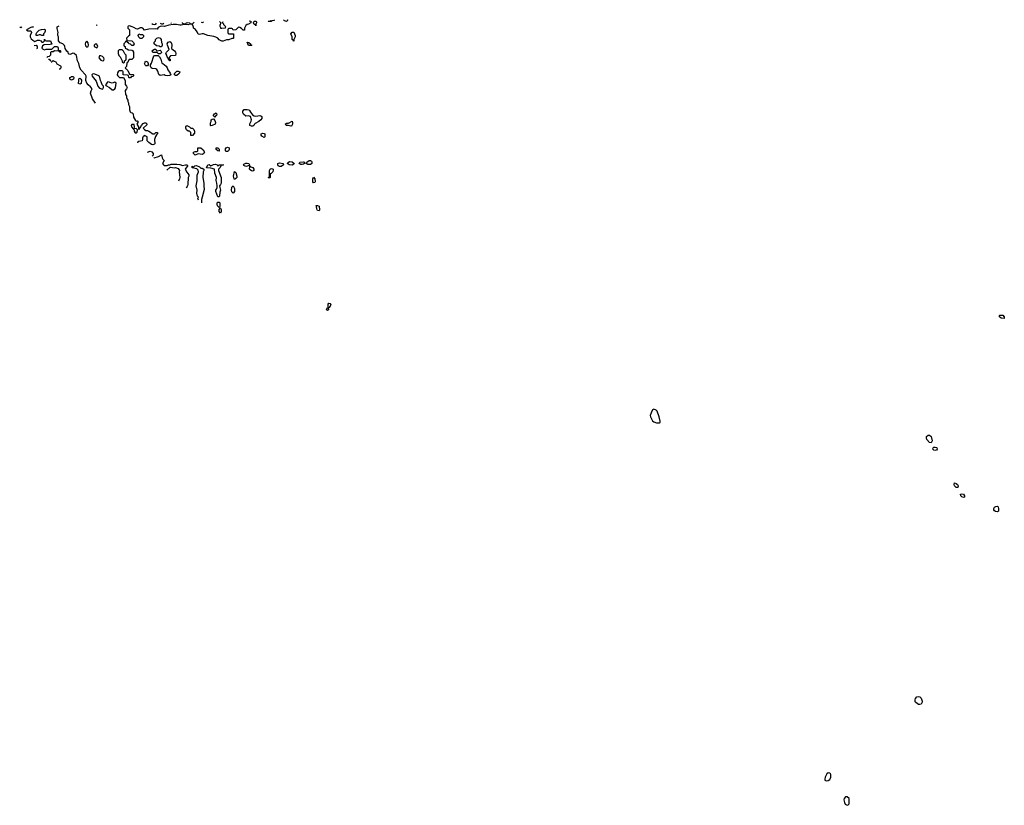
# Model space of a CAD drawing. Header units: inches. Extents: x 2789275 to 2951659, y 860290 to 1033804.
# Tile 42 of 256: x 2789275 to 2803272, y 1018952 to 1030112. Entities that reach past the tile are written whole.
import ezdxf

# ---------------------------------------------------------------- set-up
doc = ezdxf.new("R2010")
doc.units = ezdxf.units.IN
doc.header["$MEASUREMENT"] = 0
for name, color, linetype in [('C7082', 7, 'Continuous'), ('C7083', 7, 'Continuous'), ('C7092', 7, 'Continuous'), ('C7093', 7, 'Continuous'), ('C8001', 7, 'Continuous'), ('C8002', 7, 'Continuous')]:
    doc.layers.add(name, color=color, linetype=linetype)

msp = doc.modelspace()

# ---------------------------------------------------------------- linework, layer by layer
at = {"layer": 'C7082', "color": 2, "elevation": 14}
for points in [[(2789434, 1030000), (2789374, 1029970), (2789393, 1029953), (2789433, 1029953), (2789442, 1029930), (2789425, 1029890), (2789422, 1029870), (2789440, 1029840), (2789460, 1029820), (2789490, 1029802), (2789530, 1029822), (2789550, 1029822), (2789574, 1029810), (2789590, 1029794), (2789610, 1029794), (2789627, 1029813), (2789630, 1029834), (2789638, 1029818), (2789653, 1029813), (2789714, 1029810), (2789733, 1029767), (2789710, 1029758), (2789624, 1029756), (2789598, 1029742), (2789592, 1029710), (2789600, 1029700), (2789626, 1029686), (2789650, 1029692), (2789730, 1029694), (2789768, 1029732), (2789811, 1029731), (2789822, 1029710), (2789822, 1029682), (2789830, 1029674), (2789850, 1029674), (2789854, 1029670), (2789853, 1029647), (2789846, 1029650), (2789842, 1029662), (2789827, 1029667), (2789770, 1029668), (2789750, 1029658), (2789724, 1029656), (2789713, 1029647), (2789713, 1029607), (2789692, 1029588), (2789670, 1029586), (2789660, 1029576)], [(2790000, 1029623), (2789990, 1029618), (2789970, 1029626), (2789962, 1029650), (2789945, 1029665), (2789921, 1029701), (2789919, 1029730), (2789910, 1029748), (2789890, 1029768), (2789850, 1029786), (2789826, 1029810), (2789828, 1029870), (2789815, 1029890), (2789815, 1029910), (2789822, 1029930), (2789809, 1029989), (2789809, 1030000)], [(2789510, 1029746), (2789482, 1029742)], [(2789521, 1029705), (2789526, 1029710), (2789526, 1029730), (2789510, 1029746)], [(2789685, 1029551), (2789694, 1029550), (2789714, 1029530), (2789717, 1029522)], [(2789723, 1029516), (2789730, 1029514), (2789750, 1029534), (2789764, 1029524), (2789790, 1029514), (2789805, 1029485), (2789857, 1029457), (2789862, 1029450), (2789862, 1029430), (2789850, 1029408), (2789838, 1029408)], [(2790000, 1029260), (2789988, 1029270), (2789988, 1029290), (2790000, 1029298)]]:
    msp.add_lwpolyline(points, dxfattribs=at)
msp.add_lwpolyline([(2789590, 1029886), (2789570, 1029898), (2789550, 1029898), (2789530, 1029888), (2789510, 1029888), (2789508, 1029910), (2789518, 1029930), (2789550, 1029962), (2789585, 1029975), (2789630, 1029978), (2789638, 1029970), (2789638, 1029950), (2789630, 1029926), (2789614, 1029910), (2789614, 1029890), (2789610, 1029886)], close=True, dxfattribs=at)
at = {"layer": 'C7083', "color": 2, "elevation": 14}
for points in [[(2789275, 1030009), (2789290, 1030002), (2789305, 1030009)], [(2789448, 1030013), (2789450, 1030012), (2789472, 1030012), (2789450, 1030008), (2789434, 1030000)], [(2789809, 1030000), (2789809, 1030010), (2789836, 1030024)]]:
    msp.add_lwpolyline(points, dxfattribs=at)
at = {"layer": 'C7092', "color": 2, "elevation": 14}
for points in [[(2790814, 1030000), (2790814, 1029990), (2790834, 1029970), (2790834, 1029890), (2790820, 1029880), (2790794, 1029850), (2790798, 1029818), (2790870, 1029812), (2790892, 1029790), (2790902, 1029770), (2790890, 1029746), (2790868, 1029748), (2790850, 1029766), (2790826, 1029770), (2790822, 1029782), (2790807, 1029787), (2790802, 1029802), (2790790, 1029806), (2790778, 1029802), (2790773, 1029787), (2790754, 1029770), (2790754, 1029750), (2790758, 1029738), (2790774, 1029730), (2790774, 1029710), (2790784, 1029704), (2790800, 1029700), (2790824, 1029684), (2790870, 1029682), (2790877, 1029677), (2790892, 1029650), (2790892, 1029572), (2790870, 1029546), (2790830, 1029546), (2790810, 1029506), (2790798, 1029502), (2790792, 1029448), (2790774, 1029430), (2790778, 1029418), (2790790, 1029414), (2790812, 1029390), (2790838, 1029338), (2790850, 1029334), (2790890, 1029334), (2790894, 1029330), (2790893, 1029313), (2790890, 1029306), (2790858, 1029302), (2790850, 1029286), (2790830, 1029286), (2790826, 1029290), (2790822, 1029322), (2790810, 1029326), (2790747, 1029327), (2790746, 1029370), (2790742, 1029382), (2790730, 1029386), (2790690, 1029386), (2790678, 1029382), (2790664, 1029356), (2790662, 1029330), (2790670, 1029314), (2790693, 1029293), (2790753, 1029293), (2790774, 1029250), (2790774, 1029190), (2790794, 1029170), (2790802, 1029150), (2790794, 1029130), (2790773, 1029107), (2790778, 1029050), (2790792, 1029030), (2790793, 1029007), (2790802, 1028982), (2790812, 1028970), (2790812, 1028950), (2790822, 1028930), (2790822, 1028910), (2790837, 1028877), (2790838, 1028830), (2790844, 1028804), (2790853, 1028793), (2790874, 1028790), (2790890, 1028774), (2790892, 1028730), (2790920, 1028680), (2790930, 1028672), (2790950, 1028674), (2790954, 1028670), (2790954, 1028650), (2790942, 1028630), (2790962, 1028590), (2790962, 1028562), (2790970, 1028554), (2790990, 1028574), (2791006, 1028610), (2791030, 1028638), (2791050, 1028645), (2791070, 1028645), (2791085, 1028630), (2791082, 1028618), (2791032, 1028570), (2791051, 1028551), (2791070, 1028538), (2791090, 1028538), (2791111, 1028531), (2791135, 1028515), (2791143, 1028503), (2791170, 1028491), (2791190, 1028492), (2791210, 1028511), (2791234, 1028510), (2791234, 1028490), (2791221, 1028479), (2791206, 1028454), (2791191, 1028410), (2791198, 1028350), (2791190, 1028342), (2791170, 1028335), (2791150, 1028338), (2791109, 1028369), (2791089, 1028390), (2791086, 1028450), (2791050, 1028466), (2791038, 1028462), (2791034, 1028450), (2791022, 1028438), (2791022, 1028410), (2791014, 1028390), (2790970, 1028382), (2790952, 1028370), (2790952, 1028363)], [(2791246, 1030000), (2791230, 1029978), (2791210, 1029982), (2791110, 1029979), (2791050, 1029966), (2791026, 1029990), (2791010, 1029998), (2790990, 1029998), (2790950, 1029978), (2790930, 1029982), (2790897, 1030000)], [(2792382, 1030000), (2792347, 1029967), (2792310, 1029966), (2792302, 1029982), (2792290, 1029986), (2792250, 1029986), (2792238, 1029982), (2792234, 1029970), (2792234, 1029930), (2792238, 1029918), (2792250, 1029914), (2792313, 1029913), (2792314, 1029850), (2792310, 1029846), (2792290, 1029846), (2792250, 1029828), (2792213, 1029827), (2792170, 1029808), (2792150, 1029808), (2792110, 1029828), (2792090, 1029848), (2792063, 1029863), (2792034, 1029874), (2791950, 1029889), (2791890, 1029913), (2791870, 1029914), (2791830, 1029902), (2791810, 1029909), (2791798, 1029938), (2791775, 1029975), (2791748, 1029990), (2791748, 1030000)], [(2792128, 1030000), (2792130, 1029994), (2792150, 1029992), (2792202, 1029998), (2792203, 1030000)], [(2792477, 1030000), (2792472, 1029990), (2792470, 1029966), (2792450, 1029966), (2792428, 1029988), (2792406, 1030000)], [(2790352, 1028926), (2790308, 1028988), (2790281, 1029070), (2790290, 1029102), (2790306, 1029130), (2790280, 1029160), (2790247, 1029187), (2790229, 1029209), (2790216, 1029250), (2790219, 1029310), (2790209, 1029330), (2790150, 1029397), (2790129, 1029430), (2790115, 1029490), (2790096, 1029530), (2790084, 1029605), (2790050, 1029633), (2790030, 1029637), (2790000, 1029623)], [(2790000, 1029298), (2790010, 1029305), (2790030, 1029305), (2790039, 1029299), (2790045, 1029290), (2790038, 1029270), (2790030, 1029262), (2790010, 1029255), (2790000, 1029260), (2790000, 1029260)], [(2791091, 1028232), (2791130, 1028246), (2791154, 1028234), (2791171, 1028210), (2791171, 1028189), (2791156, 1028172)], [(2791183, 1028147), (2791188, 1028152), (2791250, 1028171), (2791290, 1028194), (2791302, 1028150), (2791312, 1028132), (2791331, 1028111), (2791305, 1028070), (2791318, 1028050), (2791330, 1028043), (2791370, 1028042), (2791390, 1028051), (2791410, 1028051), (2791430, 1028058), (2791510, 1028059), (2791550, 1028056), (2791590, 1028041), (2791630, 1028051), (2791651, 1028051), (2791660, 1028040), (2791662, 1028030), (2791635, 1028005), (2791627, 1027990), (2791650, 1027945), (2791678, 1027910), (2791678, 1027890), (2791671, 1027869), (2791664, 1027770), (2791659, 1027750), (2791640, 1027717)], [(2791368, 1027973), (2791410, 1028015), (2791422, 1028018), (2791470, 1028006), (2791490, 1028014), (2791530, 1027998), (2791549, 1027970), (2791544, 1027950), (2791553, 1027870), (2791549, 1027850), (2791532, 1027819)], [(2791817, 1027551), (2791808, 1027570), (2791818, 1027590), (2791804, 1027604), (2791793, 1027650), (2791796, 1027690), (2791786, 1027750), (2791799, 1027821), (2791798, 1027902), (2791816, 1027950), (2791813, 1027973), (2791793, 1027993), (2791726, 1028010), (2791728, 1028032), (2791742, 1028022), (2791750, 1028022), (2791765, 1028035), (2791790, 1028043), (2791830, 1028021), (2791850, 1028005), (2791870, 1028002), (2791892, 1027990), (2791891, 1027971), (2791884, 1027950), (2791877, 1027870), (2791891, 1027791), (2791891, 1027751), (2791898, 1027698), (2791871, 1027589), (2791860, 1027560), (2791859, 1027512)]]:
    msp.add_lwpolyline(points, dxfattribs=at)
at = {"layer": 'C7092', "color": 2}
for points, elevation in [([(2790990, 1029846), (2790970, 1029866), (2790958, 1029890), (2790968, 1029912), (2790990, 1029902), (2791020, 1029900), (2791034, 1029890), (2791034, 1029870), (2791010, 1029846)], 14), ([(2793170, 1029806), (2793162, 1029822), (2793148, 1029830), (2793147, 1029867), (2793128, 1029910), (2793150, 1029934), (2793170, 1029934), (2793191, 1029890), (2793191, 1029869), (2793174, 1029830), (2793174, 1029810)], 14), ([(2790230, 1029808), (2790212, 1029790), (2790207, 1029770), (2790210, 1029742), (2790230, 1029721), (2790248, 1029730), (2790255, 1029750), (2790250, 1029786)], 14), ([(2790370, 1029766), (2790350, 1029766), (2790334, 1029750), (2790334, 1029730), (2790370, 1029714), (2790386, 1029730)], 14), ([(2791270, 1029726), (2791256, 1029736), (2791220, 1029740), (2791188, 1029770), (2791188, 1029792), (2791206, 1029810), (2791206, 1029830), (2791226, 1029850), (2791250, 1029858), (2791271, 1029851), (2791285, 1029830), (2791292, 1029790), (2791302, 1029770), (2791302, 1029750), (2791290, 1029728)], 14), ([(2791410, 1029528), (2791402, 1029542), (2791390, 1029546), (2791387, 1029567), (2791370, 1029586), (2791368, 1029610), (2791355, 1029630), (2791362, 1029650), (2791402, 1029690), (2791376, 1029750), (2791373, 1029770), (2791386, 1029794), (2791410, 1029801), (2791427, 1029787), (2791433, 1029773), (2791436, 1029750), (2791431, 1029710), (2791438, 1029698), (2791478, 1029670), (2791491, 1029651), (2791496, 1029630), (2791490, 1029606), (2791421, 1029599), (2791394, 1029570), (2791398, 1029558), (2791412, 1029550), (2791414, 1029530)], 14), ([(2792570, 1029746), (2792530, 1029748), (2792509, 1029791), (2792534, 1029790), (2792554, 1029770), (2792558, 1029758), (2792574, 1029750)], 14), ([(2790730, 1029686), (2790690, 1029686), (2790674, 1029670), (2790674, 1029630), (2790684, 1029604), (2790704, 1029584), (2790734, 1029530), (2790734, 1029510), (2790750, 1029502), (2790766, 1029510), (2790766, 1029530), (2790782, 1029538), (2790787, 1029553), (2790787, 1029607), (2790770, 1029626), (2790750, 1029666)], 14), ([(2791230, 1029672), (2791270, 1029682), (2791282, 1029670), (2791291, 1029650), (2791284, 1029636), (2791270, 1029628), (2791250, 1029626), (2791230, 1029646), (2791170, 1029646), (2791158, 1029670), (2791170, 1029682), (2791190, 1029692), (2791210, 1029692), (2791214, 1029674)], 14), ([(2790430, 1029598), (2790410, 1029598), (2790402, 1029570), (2790430, 1029538), (2790450, 1029526), (2790470, 1029534), (2790474, 1029550), (2790469, 1029570), (2790450, 1029589)], 14), ([(2791070, 1029458), (2791063, 1029463), (2791049, 1029490), (2791058, 1029510), (2791070, 1029522), (2791090, 1029514), (2791102, 1029490), (2791102, 1029470), (2791090, 1029458)], 14), ([(2791370, 1029315), (2791341, 1029321), (2791328, 1029328), (2791270, 1029322), (2791255, 1029335), (2791240, 1029380), (2791225, 1029405), (2791210, 1029414), (2791159, 1029419), (2791142, 1029430), (2791134, 1029450), (2791135, 1029470), (2791150, 1029494), (2791182, 1029598), (2791196, 1029604), (2791230, 1029605), (2791242, 1029602), (2791263, 1029583), (2791281, 1029550), (2791294, 1029494), (2791310, 1029492), (2791358, 1029450), (2791372, 1029430), (2791382, 1029402), (2791415, 1029355), (2791422, 1029330), (2791410, 1029322)], 14), ([(2790330, 1029342), (2790310, 1029338), (2790302, 1029330), (2790305, 1029310), (2790361, 1029241), (2790386, 1029166), (2790410, 1029142), (2790450, 1029125), (2790458, 1029130), (2790468, 1029150), (2790467, 1029167), (2790448, 1029188), (2790435, 1029230), (2790422, 1029250), (2790409, 1029309), (2790390, 1029322)], 14), ([(2791490, 1029318), (2791483, 1029323), (2791478, 1029330), (2791478, 1029350), (2791510, 1029382), (2791530, 1029382), (2791550, 1029374), (2791552, 1029368), (2791542, 1029350), (2791510, 1029318)], 14), ([(2790130, 1029198), (2790110, 1029206), (2790117, 1029250), (2790114, 1029270), (2790122, 1029278), (2790130, 1029281), (2790146, 1029270), (2790154, 1029254), (2790150, 1029208)], 14), ([(2790530, 1029228), (2790520, 1029220), (2790504, 1029196), (2790494, 1029190), (2790498, 1029178), (2790551, 1029151), (2790590, 1029118), (2790610, 1029118), (2790628, 1029130), (2790637, 1029143), (2790646, 1029210), (2790630, 1029226), (2790591, 1029209), (2790558, 1029218), (2790547, 1029227)], 14), ([(2792050, 1028726), (2792030, 1028746), (2792030, 1028754), (2792043, 1028777), (2792070, 1028791), (2792078, 1028770), (2792071, 1028750), (2792058, 1028742)], 14), ([(2792630, 1028741), (2792690, 1028751), (2792705, 1028745), (2792715, 1028735), (2792716, 1028710), (2792705, 1028690), (2792675, 1028665), (2792622, 1028638), (2792611, 1028629), (2792602, 1028610), (2792590, 1028602), (2792570, 1028598), (2792549, 1028610), (2792549, 1028631), (2792568, 1028672), (2792569, 1028690), (2792555, 1028735), (2792528, 1028748), (2792490, 1028744), (2792455, 1028770), (2792449, 1028790), (2792449, 1028811), (2792464, 1028836), (2792510, 1028838), (2792532, 1028832), (2792544, 1028824), (2792557, 1028797), (2792583, 1028763), (2792606, 1028746)], 14), ([(2791990, 1028606), (2791986, 1028610), (2791987, 1028647), (2791995, 1028665), (2791998, 1028690), (2792010, 1028698), (2792030, 1028702), (2792050, 1028682), (2792061, 1028650), (2792052, 1028630), (2792010, 1028608)], 14), ([(2793130, 1028598), (2793090, 1028608), (2793070, 1028608), (2793048, 1028630), (2793070, 1028642), (2793096, 1028644), (2793150, 1028672), (2793155, 1028650), (2793151, 1028629), (2793138, 1028602)], 14), ([(2790890, 1028626), (2790870, 1028622), (2790858, 1028610), (2790865, 1028590), (2790890, 1028562), (2790900, 1028560), (2790902, 1028530), (2790910, 1028514), (2790930, 1028502), (2790947, 1028513), (2790948, 1028550), (2790930, 1028568), (2790902, 1028562), (2790908, 1028590), (2790902, 1028622)], 14), ([(2791710, 1028466), (2791706, 1028510), (2791687, 1028527), (2791668, 1028528), (2791648, 1028548), (2791638, 1028570), (2791638, 1028590), (2791649, 1028611), (2791691, 1028591), (2791710, 1028572), (2791732, 1028572), (2791752, 1028552), (2791762, 1028530), (2791760, 1028500), (2791730, 1028466)], 14), ([(2792750, 1028438), (2792716, 1028456), (2792708, 1028470), (2792710, 1028492), (2792730, 1028502), (2792750, 1028498), (2792758, 1028490), (2792762, 1028450)], 14), ([(2791870, 1028199), (2791810, 1028208), (2791770, 1028186), (2791748, 1028210), (2791748, 1028230), (2791770, 1028242), (2791798, 1028242), (2791806, 1028250), (2791806, 1028290), (2791810, 1028294), (2791850, 1028294), (2791885, 1028265), (2791902, 1028230), (2791894, 1028210), (2791879, 1028201)], 14), ([(2792110, 1028246), (2792090, 1028248), (2792070, 1028268), (2792069, 1028291), (2792090, 1028292), (2792110, 1028274)], 14), ([(2792210, 1028238), (2792202, 1028250), (2792203, 1028277), (2792210, 1028294), (2792230, 1028302), (2792251, 1028290), (2792251, 1028270), (2792242, 1028250), (2792230, 1028238)], 14), ([(2792490, 1028029), (2792461, 1028041), (2792455, 1028050), (2792461, 1028059), (2792490, 1028075), (2792510, 1028076), (2792531, 1028070), (2792542, 1028050), (2792540, 1028040)], 14), ([(2792970, 1028026), (2792950, 1028035), (2792943, 1028050), (2792944, 1028070), (2792970, 1028078), (2793022, 1028070), (2793025, 1028050), (2792990, 1028029)], 14), ([(2793150, 1028044), (2793108, 1028050), (2793079, 1028070), (2793090, 1028085), (2793110, 1028096), (2793150, 1028091), (2793176, 1028070), (2793170, 1028058)], 14), ([(2793270, 1028054), (2793249, 1028070), (2793258, 1028090), (2793312, 1028092), (2793322, 1028090), (2793322, 1028070), (2793310, 1028062), (2793290, 1028054)], 14), ([(2793390, 1028054), (2793370, 1028055), (2793346, 1028070), (2793358, 1028090), (2793389, 1028110), (2793410, 1028111), (2793425, 1028105), (2793430, 1028094), (2793430, 1028068), (2793410, 1028054)], 14), ([(2792090, 1028034), (2792110, 1028051), (2792174, 1028050), (2792138, 1028042), (2792122, 1028010), (2792102, 1027990), (2792102, 1027970), (2792139, 1027870), (2792141, 1027850), (2792137, 1027790), (2792131, 1027769), (2792116, 1027750), (2792118, 1027730), (2792131, 1027690), (2792120, 1027660), (2792116, 1027610), (2792110, 1027598), (2792090, 1027598), (2792062, 1027670), (2792062, 1027690), (2792074, 1027706), (2792082, 1027730), (2792082, 1027750), (2792079, 1027790), (2792069, 1027830), (2792073, 1027870), (2792049, 1027930), (2792046, 1027990), (2791990, 1028005), (2791929, 1028009), (2791950, 1028051), (2791970, 1028054), (2791990, 1028038), (2792030, 1028057), (2792058, 1028058), (2792082, 1028050)], 14), ([(2792330, 1027842), (2792322, 1027850), (2792315, 1027890), (2792330, 1027954), (2792350, 1027942), (2792361, 1027890), (2792361, 1027870), (2792350, 1027855)], 14), ([(2792590, 1027962), (2792570, 1027964), (2792550, 1027978), (2792544, 1027990), (2792548, 1028028), (2792542, 1028038), (2792562, 1028022), (2792590, 1028012), (2792605, 1027990), (2792602, 1027970)], 14), ([(2792810, 1027866), (2792808, 1027870), (2792822, 1027878), (2792826, 1027890), (2792824, 1027970), (2792835, 1027990), (2792844, 1027996), (2792850, 1027999), (2792870, 1027995), (2792878, 1027990), (2792880, 1027980), (2792876, 1027950), (2792850, 1027926), (2792838, 1027922), (2792834, 1027910), (2792834, 1027870), (2792830, 1027866)], 14), ([(2793450, 1027795), (2793443, 1027810), (2793441, 1027850), (2793450, 1027874), (2793471, 1027850), (2793475, 1027810), (2793470, 1027798)], 14), ([(2792310, 1027646), (2792290, 1027666), (2792284, 1027690), (2792290, 1027734), (2792310, 1027754), (2792330, 1027714), (2792331, 1027690), (2792331, 1027670)], 14), ([(2792110, 1027446), (2792089, 1027470), (2792082, 1027490), (2792084, 1027510), (2792090, 1027518), (2792110, 1027518), (2792118, 1027510), (2792122, 1027470), (2792114, 1027446)], 14), ([(2792130, 1027366), (2792109, 1027390), (2792110, 1027414), (2792126, 1027434), (2792130, 1027434), (2792138, 1027410), (2792137, 1027383)], 14), ([(2793530, 1027395), (2793510, 1027402), (2793505, 1027410), (2793497, 1027430), (2793496, 1027456), (2793490, 1027472), (2793510, 1027472), (2793530, 1027462), (2793539, 1027410)], 14), ([(2793650, 1025983), (2793635, 1025990), (2793650, 1026022), (2793658, 1026022), (2793660, 1026070), (2793670, 1026084), (2793690, 1026083), (2793696, 1026070), (2793690, 1026042), (2793670, 1026018), (2793662, 1026018), (2793665, 1025990)], 14), ([(2798290, 1024578), (2798270, 1024568), (2798250, 1024528), (2798239, 1024490), (2798242, 1024470), (2798270, 1024415), (2798290, 1024401), (2798330, 1024384), (2798370, 1024386), (2798378, 1024390), (2798379, 1024410), (2798364, 1024470), (2798335, 1024550), (2798323, 1024563)], 18)]:
    msp.add_lwpolyline(points, close=True, dxfattribs=dict(at, elevation=elevation))
at = {"layer": 'C7093', "color": 2, "elevation": 14}
for points in [[(2790362, 1030038), (2790370, 1030034), (2790375, 1030039)], [(2791152, 1030060), (2791170, 1030051), (2791194, 1030046), (2791210, 1030051), (2791221, 1030062)], [(2791748, 1030000), (2791747, 1030007), (2791736, 1030036), (2791727, 1030047), (2791693, 1030047), (2791670, 1030038), (2791610, 1030046), (2791570, 1030034), (2791550, 1030034), (2791505, 1030045), (2791457, 1030043), (2791394, 1030034), (2791335, 1030015), (2791290, 1030022), (2791270, 1030018), (2791252, 1030008), (2791246, 1030000)], [(2791272, 1030063), (2791290, 1030056), (2791310, 1030055), (2791322, 1030064)], [(2791423, 1030067), (2791430, 1030062), (2791433, 1030067)], [(2791583, 1030072), (2791586, 1030070), (2791590, 1030062), (2791610, 1030052), (2791630, 1030052), (2791648, 1030070), (2791665, 1030074)], [(2791674, 1030074), (2791694, 1030070), (2791698, 1030058), (2791730, 1030054), (2791754, 1030076)], [(2791857, 1030079), (2791870, 1030074), (2791893, 1030080)], [(2792116, 1030086), (2792134, 1030070), (2792118, 1030030), (2792120, 1030020), (2792128, 1030000)], [(2792203, 1030000), (2792206, 1030010), (2792178, 1030038), (2792175, 1030050), (2792158, 1030070), (2792167, 1030087)], [(2792537, 1030098), (2792562, 1030090), (2792562, 1030070), (2792530, 1030048), (2792510, 1030046), (2792492, 1030028), (2792477, 1030000)], [(2792810, 1030086), (2792806, 1030090), (2792828, 1030092), (2792842, 1030098), (2792845, 1030106)], [(2792898, 1030107), (2792890, 1030102), (2792862, 1030098), (2792850, 1030089), (2792810, 1030086)], [(2793070, 1030088), (2793038, 1030098), (2793024, 1030110), (2793025, 1030111)], [(2793079, 1030112), (2793081, 1030110), (2793080, 1030100), (2793070, 1030088)], [(2790897, 1030000), (2790873, 1030013), (2790834, 1030026), (2790818, 1030022), (2790814, 1030010), (2790814, 1030000)], [(2792406, 1030000), (2792390, 1030008), (2792382, 1030000)]]:
    msp.add_lwpolyline(points, dxfattribs=at)
msp.add_lwpolyline([(2792630, 1030026), (2792622, 1030042), (2792610, 1030046), (2792598, 1030070), (2792606, 1030090), (2792630, 1030091), (2792640, 1030080), (2792642, 1030070), (2792632, 1030050)], close=True, dxfattribs=at)
at = {"layer": 'C8001', "color": 2, "elevation": 18}
for points in [[(2800770, 1019415), (2800750, 1019398), (2800727, 1019350), (2800722, 1019322), (2800722, 1019310), (2800730, 1019305), (2800750, 1019301), (2800770, 1019306), (2800790, 1019318), (2800797, 1019330), (2800805, 1019350), (2800806, 1019370), (2800804, 1019390), (2800799, 1019399), (2800790, 1019409)], [(2801038, 1019070), (2801014, 1019070), (2800996, 1019050), (2800991, 1019030), (2801001, 1018990), (2801012, 1018970), (2801030, 1018958), (2801050, 1018952), (2801068, 1018972), (2801068, 1019050)]]:
    msp.add_lwpolyline(points, close=True, dxfattribs=at)
at = {"layer": 'C8002', "color": 2, "elevation": 14}
for points in [[(2803270, 1025868), (2803226, 1025870), (2803206, 1025890), (2803206, 1025910), (2803210, 1025914), (2803250, 1025914), (2803272, 1025890)], [(2802230, 1024103), (2802210, 1024106), (2802172, 1024150), (2802165, 1024170), (2802167, 1024190), (2802190, 1024208), (2802210, 1024208), (2802230, 1024190), (2802246, 1024130)], [(2802290, 1023992), (2802270, 1023999), (2802256, 1024010), (2802259, 1024030), (2802270, 1024038), (2802290, 1024041), (2802310, 1024034), (2802315, 1024030), (2802317, 1024010), (2802310, 1023999)], [(2802610, 1023469), (2802590, 1023469), (2802566, 1023490), (2802557, 1023510), (2802566, 1023534), (2802590, 1023524), (2802607, 1023510), (2802614, 1023490)], [(2802690, 1023323), (2802670, 1023333), (2802656, 1023350), (2802650, 1023371), (2802670, 1023379), (2802691, 1023370), (2802707, 1023350), (2802705, 1023330)], [(2803170, 1023122), (2803146, 1023126), (2803134, 1023134), (2803124, 1023150), (2803124, 1023170), (2803134, 1023186), (2803150, 1023198), (2803170, 1023201), (2803178, 1023198), (2803186, 1023186), (2803188, 1023170), (2803188, 1023132)], [(2802070, 1020384), (2802050, 1020386), (2802014, 1020410), (2802004, 1020424), (2802003, 1020450), (2802009, 1020470), (2802028, 1020492), (2802050, 1020498), (2802070, 1020493), (2802092, 1020472), (2802106, 1020430), (2802105, 1020415), (2802090, 1020389)]]:
    msp.add_lwpolyline(points, close=True, dxfattribs=at)

doc.saveas('drawing.dxf')
